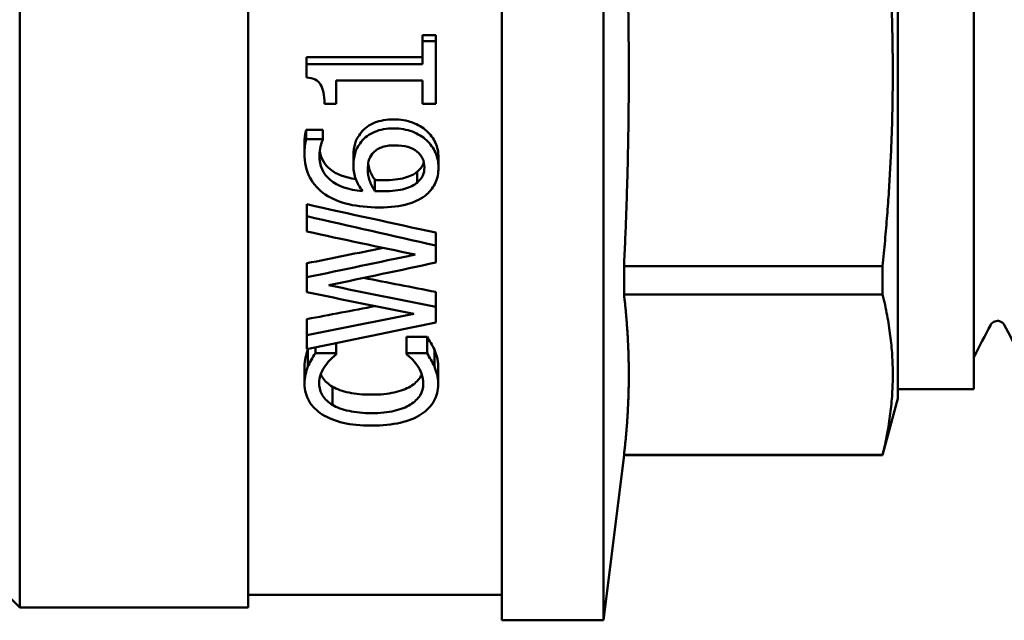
# Model space of a CAD drawing. Header units: millimetres. Extents: x 37 to 189, y 87 to 240.
# Tile 18 of 25: x 68 to 88, y 186 to 198. Entities that reach past the tile are written whole.
import ezdxf

# ---------------------------------------------------------------- set-up
doc = ezdxf.new("R2010")
doc.units = ezdxf.units.MM
doc.layers.add('Видимый контур (ГОСТ)', color=7, linetype='Continuous', lineweight=50)

msp = doc.modelspace()

# ---------------------------------------------------------------- linework, layer by layer
at = {"layer": 'Видимый контур (ГОСТ)'}
for p, q in [((77.979, 216), (77.979, 186)), ((79.979, 216), (79.979, 186)), ((72.979, 215.75), (72.979, 186.25)), ((68.479, 214.698), (68.479, 186.25)), ((85.779, 190.37), (85.779, 211.63)), ((87.279, 211.438), (87.279, 190.55)), ((76.417, 197.521), (76.677, 197.521)), ((76.417, 197.521), (76.417, 197.402)), ((76.677, 197.521), (76.677, 197.402)), ((76.417, 197.402), (76.677, 197.402)), ((76.417, 197.402), (76.417, 196.951)), ((76.677, 196.172), (76.677, 197.402)), ((74.128, 197.086), (76.417, 197.086)), ((74.128, 197.086), (74.128, 196.951)), ((74.128, 196.951), (76.417, 196.951)), ((74.128, 196.951), (74.128, 196.689)), ((74.715, 196.172), (74.715, 196.626)), ((76.417, 196.626), (74.715, 196.626)), ((76.417, 196.626), (76.417, 196.172)), ((74.715, 196.172), (74.482, 196.172)), ((76.677, 196.172), (76.417, 196.172)), ((74.124, 195.657), (74.452, 195.657)), ((74.124, 195.657), (74.124, 195.472)), ((74.452, 195.657), (74.452, 195.472)), ((74.089, 195.39), (74.089, 195.196)), ((74.124, 195.472), (74.452, 195.472)), ((74.452, 195.459), (74.452, 195.472)), ((75.055, 195.152), (75.055, 194.95)), ((76.73, 195.116), (76.73, 194.913)), ((76.308, 194.829), (76.308, 194.617)), ((75.477, 194.672), (75.477, 194.453)), ((74.137, 194.191), (74.137, 193.956)), ((74.137, 193.956), (74.137, 193.655)), ((76.677, 193.634), (76.677, 193.38)), ((76.677, 193.045), (76.677, 193.38)), ((74.137, 193.03), (74.137, 192.755)), ((80.385, 192.974), (85.479, 192.974)), ((80.385, 192.974), (80.385, 192.418)), ((85.479, 192.974), (85.479, 192.418)), ((74.137, 192.755), (74.137, 192.46)), ((76.677, 192.466), (76.677, 192.172)), ((80.385, 192.418), (85.479, 192.418)), ((76.677, 191.862), (76.677, 192.172)), ((74.137, 191.93), (74.137, 191.617)), ((74.137, 191.617), (74.137, 191.339)), ((76.1, 191.583), (76.504, 191.583)), ((76.1, 191.583), (76.1, 191.258)), ((76.504, 191.583), (76.504, 191.258)), ((74.157, 191.329), (74.157, 190.995)), ((74.305, 191.373), (74.305, 191.258)), ((74.713, 191.456), (74.713, 191.258)), ((76.648, 191.329), (76.648, 190.995)), ((74.305, 191.258), (74.713, 191.258)), ((74.713, 191.237), (74.713, 191.258)), ((76.1, 191.258), (76.504, 191.258)), ((76.1, 191.258), (76.1, 191.239)), ((74.091, 191), (74.091, 190.656)), ((76.722, 190.996), (76.722, 190.651)), ((74.641, 190.6), (74.641, 190.241)), ((87.279, 190.55), (85.779, 190.55)), ((85.779, 190.37), (85.479, 189.25)), ((80.385, 189.25), (79.979, 186)), ((80.385, 189.256), (85.479, 189.256)), ((80.385, 189.256), (80.385, 189.25)), ((80.385, 189.25), (85.479, 189.25)), ((85.479, 189.256), (85.479, 189.25)), ((67.479, 187.25), (68.479, 186.25)), ((77.979, 186.5), (72.979, 186.5)), ((72.979, 186.25), (68.479, 186.25)), ((79.979, 186), (77.979, 186))]:
    msp.add_line(p, q, dxfattribs=at)
for points, weights in [([(80.479, 196.79), (80.479, 198.636), (80.385, 200.607)], [1, 1.03852376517, 1.04297562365]), ([(85.479, 192.974), (85.868, 196.79), (85.479, 200.607)], [1, 1.06818181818, 1]), ([(80.385, 192.974), (80.479, 194.945), (80.479, 196.79)], [1.04297562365, 1.03852376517, 1]), ([(80.479, 190.837), (80.479, 191.602), (80.385, 192.418)], [1, 1.03852376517, 1.04297562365]), ([(85.479, 189.256), (85.868, 190.837), (85.479, 192.418)], [1, 1.06818181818, 1]), ([(80.385, 189.256), (80.479, 190.073), (80.479, 190.837)], [1.04297562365, 1.03852376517, 1])]:
    msp.add_rational_spline(points, weights, degree=2, dxfattribs=at)
for points, knots in [([(74.482, 196.172), (74.482, 196.342), (74.458, 196.469), (74.408, 196.55), (74.359, 196.632), (74.266, 196.678), (74.128, 196.689)], [0, 0, 0, 0, 1, 1, 1, 2, 2, 2, 2]), ([(75.205, 195.605), (75.275, 195.692), (75.364, 195.756), (75.473, 195.799), (75.581, 195.841), (75.708, 195.862), (75.853, 195.862)], [0, 0, 0, 0, 1, 1, 1, 2, 2, 2, 2]), ([(75.853, 195.862), (75.984, 195.862), (76.104, 195.842), (76.215, 195.801), (76.325, 195.761), (76.417, 195.707), (76.491, 195.639)], [0, 0, 0, 0, 1, 1, 1, 2, 2, 2, 2]), ([(74.089, 195.39), (74.089, 195.442), (74.092, 195.491), (74.098, 195.536), (74.103, 195.582), (74.112, 195.622), (74.124, 195.657)], [0, 0, 0, 0, 1, 1, 1, 2, 2, 2, 2]), ([(75.055, 195.152), (75.055, 195.242), (75.065, 195.322), (75.085, 195.39), (75.104, 195.458), (75.145, 195.53), (75.205, 195.605)], [0, 0, 0, 0, 1, 1, 1, 2, 2, 2, 2]), ([(75.205, 195.419), (75.275, 195.509), (75.364, 195.575), (75.473, 195.619), (75.581, 195.663), (75.708, 195.685), (75.853, 195.685)], [0, 0, 0, 0, 1, 1, 1, 2, 2, 2, 2]), ([(75.853, 195.685), (75.984, 195.685), (76.104, 195.664), (76.215, 195.622), (76.325, 195.58), (76.417, 195.524), (76.491, 195.455)], [0, 0, 0, 0, 1, 1, 1, 2, 2, 2, 2]), ([(76.491, 195.639), (76.57, 195.569), (76.629, 195.49), (76.669, 195.403), (76.71, 195.316), (76.73, 195.22), (76.73, 195.116)], [0, 0, 0, 0, 1, 1, 1, 2, 2, 2, 2]), ([(74.089, 195.196), (74.089, 195.25), (74.092, 195.301), (74.098, 195.348), (74.103, 195.395), (74.112, 195.437), (74.124, 195.472)], [0, 0, 0, 0, 1, 1, 1, 2, 2, 2, 2]), ([(74.452, 195.459), (74.435, 195.428), (74.42, 195.385), (74.405, 195.33), (74.391, 195.275), (74.384, 195.216), (74.384, 195.153)], [0, 0, 0, 0, 1, 1, 1, 2, 2, 2, 2]), ([(75.055, 194.95), (75.055, 195.043), (75.065, 195.126), (75.085, 195.196), (75.104, 195.267), (75.145, 195.341), (75.205, 195.419)], [0, 0, 0, 0, 1, 1, 1, 2, 2, 2, 2]), ([(75.425, 195.187), (75.475, 195.244), (75.535, 195.286), (75.605, 195.312), (75.676, 195.339), (75.763, 195.352), (75.868, 195.352)], [-2, -2, -2, -2, -1, -1, -1, 0, 0, 0, 0]), ([(75.868, 195.352), (76.063, 195.352), (76.209, 195.311), (76.306, 195.231), (76.404, 195.15), (76.452, 195.045), (76.452, 194.915)], [-2, -2, -2, -2, -1, -1, -1, 0, 0, 0, 0]), ([(76.491, 195.455), (76.57, 195.382), (76.629, 195.3), (76.669, 195.21), (76.71, 195.12), (76.73, 195.021), (76.73, 194.913)], [0, 0, 0, 0, 1, 1, 1, 2, 2, 2, 2]), ([(74.499, 194.386), (74.37, 194.472), (74.269, 194.582), (74.197, 194.719), (74.125, 194.856), (74.089, 195.014), (74.089, 195.196)], [0, 0, 0, 0, 1, 1, 1, 2, 2, 2, 2]), ([(74.384, 195.153), (74.384, 194.952), (74.455, 194.791), (74.598, 194.67), (74.74, 194.548), (74.952, 194.476), (75.232, 194.453)], [0, 0, 0, 0, 1, 1, 1, 2, 2, 2, 2]), ([(74.39, 195.251), (74.41, 195.101), (74.479, 194.978), (74.598, 194.881), (74.717, 194.782), (74.885, 194.718), (75.101, 194.686)], [0.171414, 0.171414, 0.171414, 0.171414, 1, 1, 1, 1.837934, 1.837934, 1.837934, 1.837934]), ([(75.337, 194.878), (75.337, 194.934), (75.343, 194.988), (75.354, 195.042), (75.366, 195.095), (75.39, 195.143), (75.425, 195.187)], [-2, -2, -2, -2, -1, -1, -1, 0, 0, 0, 0]), ([(75.344, 194.985), (75.35, 194.946), (75.36, 194.908), (75.373, 194.871), (75.397, 194.804), (75.431, 194.737), (75.477, 194.672)], [0.452161, 0.452161, 0.452161, 0.452161, 1, 1, 1, 2, 2, 2, 2]), ([(76.308, 194.829), (76.362, 194.873), (76.399, 194.918), (76.42, 194.966), (76.429, 194.984), (76.435, 195.002), (76.44, 195.021)], [0, 0, 0, 0, 1, 1, 1, 1.381159, 1.381159, 1.381159, 1.381159]), ([(75.232, 194.453), (75.175, 194.529), (75.132, 194.606), (75.101, 194.686), (75.07, 194.766), (75.055, 194.854), (75.055, 194.95)], [0, 0, 0, 0, 1, 1, 1, 2, 2, 2, 2]), ([(75.477, 194.453), (75.431, 194.521), (75.397, 194.59), (75.373, 194.66), (75.349, 194.73), (75.337, 194.803), (75.337, 194.878)], [-2, -2, -2, -2, -1, -1, -1, 0, 0, 0, 0]), ([(75.637, 194.666), (75.813, 194.666), (75.955, 194.681), (76.062, 194.712), (76.17, 194.743), (76.252, 194.782), (76.308, 194.829)], [0, 0, 0, 0, 1, 1, 1, 2, 2, 2, 2]), ([(76.452, 194.915), (76.452, 194.859), (76.442, 194.807), (76.42, 194.758), (76.399, 194.709), (76.362, 194.662), (76.308, 194.617)], [-2, -2, -2, -2, -1, -1, -1, 0, 0, 0, 0]), ([(76.73, 194.913), (76.73, 194.805), (76.711, 194.708), (76.673, 194.62), (76.634, 194.532), (76.577, 194.455), (76.5, 194.388)], [0, 0, 0, 0, 1, 1, 1, 2, 2, 2, 2]), ([(75.477, 194.672), (75.501, 194.67), (75.525, 194.669), (75.549, 194.668), (75.572, 194.667), (75.602, 194.666), (75.637, 194.666)], [0, 0, 0, 0, 1, 1, 1, 2, 2, 2, 2]), ([(76.308, 194.617), (76.252, 194.568), (76.17, 194.527), (76.062, 194.495), (75.955, 194.464), (75.813, 194.448), (75.637, 194.448)], [-2, -2, -2, -2, -1, -1, -1, 0, 0, 0, 0]), ([(75.561, 194.13), (75.34, 194.13), (75.141, 194.15), (74.963, 194.192), (74.785, 194.234), (74.631, 194.298), (74.499, 194.386)], [0, 0, 0, 0, 1, 1, 1, 2, 2, 2, 2]), ([(75.637, 194.448), (75.602, 194.448), (75.572, 194.448), (75.549, 194.449), (75.525, 194.451), (75.501, 194.452), (75.477, 194.453)], [-2, -2, -2, -2, -1, -1, -1, 0, 0, 0, 0]), ([(76.5, 194.388), (76.408, 194.307), (76.285, 194.243), (76.13, 194.198), (75.976, 194.152), (75.786, 194.13), (75.561, 194.13)], [0, 0, 0, 0, 1, 1, 1, 2, 2, 2, 2]), ([(87.743, 191.895), (87.708, 191.895), (87.674, 191.881), (87.635, 191.855), (87.626, 191.843), (87.614, 191.828), (87.611, 191.823), (87.61, 191.82)], [0, 0, 0, 0, 0.0219886, 0.0219886, 0.04094287, 0.04094287, 0.05822789, 0.05822789, 0.05822789, 0.05822789]), ([(87.877, 191.82), (87.875, 191.825), (87.87, 191.835), (87.843, 191.861), (87.83, 191.871), (87.793, 191.889), (87.768, 191.895), (87.743, 191.895)], [0, 0, 0, 0, 0.02814735, 0.02814735, 0.04292595, 0.04292595, 0.05825305, 0.05825305, 0.05825305, 0.05825305]), ([(76.504, 191.583), (76.53, 191.54), (76.555, 191.5), (76.579, 191.463), (76.603, 191.426), (76.626, 191.381), (76.648, 191.329)], [0, 0, 0, 0, 1, 1, 1, 2, 2, 2, 2]), ([(74.091, 191), (74.091, 191.062), (74.098, 191.12), (74.11, 191.176), (74.122, 191.231), (74.138, 191.282), (74.157, 191.329)], [0, 0, 0, 0, 1, 1, 1, 2, 2, 2, 2]), ([(76.648, 191.329), (76.673, 191.273), (76.691, 191.223), (76.703, 191.176), (76.716, 191.13), (76.722, 191.07), (76.722, 190.996)], [0, 0, 0, 0, 1, 1, 1, 2, 2, 2, 2]), ([(74.157, 190.995), (74.175, 191.037), (74.197, 191.081), (74.222, 191.125), (74.247, 191.169), (74.275, 191.214), (74.305, 191.258)], [0, 0, 0, 0, 1, 1, 1, 2, 2, 2, 2]), ([(74.713, 191.237), (74.686, 191.213), (74.653, 191.183), (74.614, 191.147), (74.576, 191.11), (74.538, 191.066), (74.501, 191.014)], [0, 0, 0, 0, 1, 1, 1, 2, 2, 2, 2]), ([(76.304, 191.029), (76.268, 191.076), (76.232, 191.118), (76.195, 191.154), (76.158, 191.19), (76.126, 191.218), (76.1, 191.239)], [0, 0, 0, 0, 1, 1, 1, 2, 2, 2, 2]), ([(76.504, 191.258), (76.53, 191.214), (76.555, 191.172), (76.579, 191.134), (76.603, 191.095), (76.626, 191.049), (76.648, 190.995)], [0, 0, 0, 0, 1, 1, 1, 2, 2, 2, 2]), ([(74.091, 190.656), (74.091, 190.719), (74.098, 190.78), (74.11, 190.837), (74.122, 190.894), (74.138, 190.946), (74.157, 190.995)], [0, 0, 0, 0, 1, 1, 1, 2, 2, 2, 2]), ([(74.501, 191.014), (74.465, 190.964), (74.436, 190.91), (74.414, 190.852), (74.391, 190.794), (74.38, 190.728), (74.38, 190.654)], [0, 0, 0, 0, 1, 1, 1, 2, 2, 2, 2]), ([(76.43, 190.654), (76.43, 190.727), (76.418, 190.795), (76.394, 190.859), (76.37, 190.922), (76.34, 190.979), (76.304, 191.029)], [0, 0, 0, 0, 1, 1, 1, 2, 2, 2, 2]), ([(76.648, 190.995), (76.673, 190.938), (76.691, 190.886), (76.703, 190.838), (76.716, 190.789), (76.722, 190.727), (76.722, 190.651)], [0, 0, 0, 0, 1, 1, 1, 2, 2, 2, 2]), ([(74.411, 190.845), (74.42, 190.822), (74.432, 190.8), (74.446, 190.778), (74.491, 190.71), (74.556, 190.65), (74.641, 190.6)], [0.683042, 0.683042, 0.683042, 0.683042, 1, 1, 1, 2, 2, 2, 2]), ([(76.176, 190.605), (76.26, 190.655), (76.323, 190.714), (76.366, 190.781), (76.379, 190.802), (76.39, 190.823), (76.399, 190.845)], [0, 0, 0, 0, 1, 1, 1, 1.304414, 1.304414, 1.304414, 1.304414]), ([(74.441, 190.054), (74.327, 190.126), (74.241, 190.212), (74.181, 190.313), (74.121, 190.413), (74.091, 190.527), (74.091, 190.656)], [0, 0, 0, 0, 1, 1, 1, 2, 2, 2, 2]), ([(74.38, 190.654), (74.38, 190.573), (74.402, 190.497), (74.446, 190.426), (74.491, 190.355), (74.556, 190.294), (74.641, 190.241)], [0, 0, 0, 0, 1, 1, 1, 2, 2, 2, 2]), ([(74.641, 190.6), (74.727, 190.55), (74.836, 190.512), (74.967, 190.484), (75.098, 190.457), (75.245, 190.443), (75.409, 190.443)], [0, 0, 0, 0, 1, 1, 1, 2, 2, 2, 2]), ([(75.409, 190.443), (75.583, 190.443), (75.733, 190.458), (75.858, 190.486), (75.984, 190.515), (76.09, 190.555), (76.176, 190.605)], [0, 0, 0, 0, 1, 1, 1, 2, 2, 2, 2]), ([(76.176, 190.247), (76.26, 190.299), (76.323, 190.359), (76.366, 190.429), (76.408, 190.499), (76.43, 190.574), (76.43, 190.654)], [0, 0, 0, 0, 1, 1, 1, 2, 2, 2, 2]), ([(76.722, 190.651), (76.722, 190.528), (76.694, 190.416), (76.639, 190.315), (76.583, 190.214), (76.5, 190.128), (76.389, 190.056)], [0, 0, 0, 0, 1, 1, 1, 2, 2, 2, 2]), ([(74.641, 190.241), (74.727, 190.19), (74.836, 190.15), (74.967, 190.122), (75.098, 190.093), (75.245, 190.079), (75.409, 190.079)], [0, 0, 0, 0, 1, 1, 1, 2, 2, 2, 2]), ([(75.409, 190.079), (75.583, 190.079), (75.733, 190.094), (75.858, 190.124), (75.984, 190.154), (76.09, 190.195), (76.176, 190.247)], [0, 0, 0, 0, 1, 1, 1, 2, 2, 2, 2]), ([(75.409, 189.833), (75.196, 189.833), (75.011, 189.851), (74.853, 189.889), (74.695, 189.927), (74.558, 189.982), (74.441, 190.054)], [0, 0, 0, 0, 1, 1, 1, 2, 2, 2, 2]), ([(76.389, 190.056), (76.279, 189.984), (76.142, 189.929), (75.977, 189.891), (75.812, 189.852), (75.623, 189.833), (75.409, 189.833)], [0, 0, 0, 0, 1, 1, 1, 2, 2, 2, 2])]:
    msp.add_open_spline(points, degree=3, knots=knots, dxfattribs=at)
for points in [[(74.137, 194.191), (74.983, 194.003), (75.83, 193.817), (76.677, 193.634)], [(74.137, 193.956), (74.983, 193.762), (75.83, 193.57), (76.677, 193.38)], [(76.267, 193.201), (75.557, 193.351), (74.847, 193.502), (74.137, 193.655)], [(74.137, 193.03), (74.638, 193.13), (75.14, 193.232), (75.642, 193.334)], [(74.137, 192.755), (74.847, 192.902), (75.557, 193.051), (76.267, 193.201)], [(76.677, 193.045), (75.974, 192.894), (75.272, 192.745), (74.569, 192.597)], [(75.256, 192.742), (75.73, 192.65), (76.203, 192.558), (76.677, 192.466)], [(76.242, 192.035), (75.54, 192.175), (74.839, 192.317), (74.137, 192.46)], [(74.569, 192.597), (75.272, 192.454), (75.974, 192.312), (76.677, 192.172)], [(74.137, 191.93), (74.586, 192.015), (75.035, 192.101), (75.484, 192.187)], [(74.137, 191.617), (74.839, 191.755), (75.54, 191.894), (76.242, 192.035)], [(76.677, 191.862), (75.83, 191.685), (74.983, 191.51), (74.137, 191.339)], [(87.61, 191.82), (87.499, 191.608), (87.389, 191.397), (87.279, 191.185)], [(88.484, 190.656), (88.282, 191.044), (88.079, 191.432), (87.877, 191.82)], [(74.157, 191.329), (74.16, 191.334), (74.162, 191.339), (74.164, 191.345)]]:
    msp.add_open_spline(points, degree=3, dxfattribs=at)

doc.saveas('drawing.dxf')
